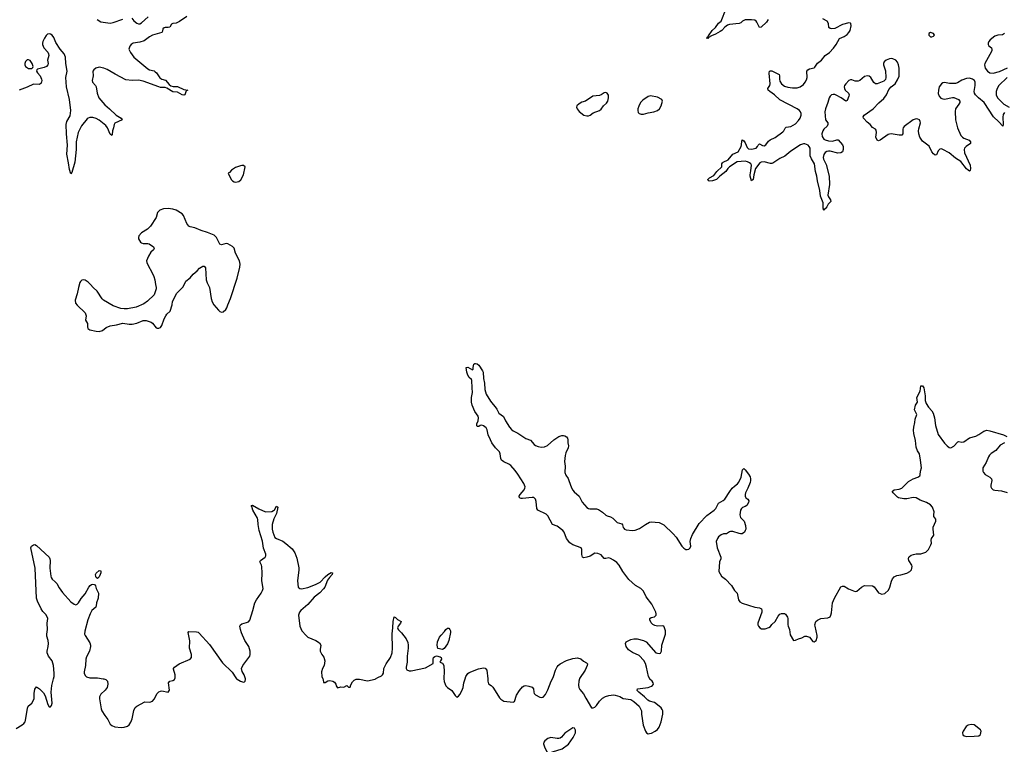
# Model space of a CAD drawing. Header units: inches. Extents: x 1694897 to 1849880, y 907231 to 1017944.
# Tile 73 of 171: x 1753916 to 1766473, y 929164 to 938408. Entities that reach past the tile are written whole.
import ezdxf

# ---------------------------------------------------------------- set-up
doc = ezdxf.new("R2010")
doc.units = ezdxf.units.IN
doc.header["$MEASUREMENT"] = 0
for name, color, linetype in [('B7952', 7, 'Continuous'), ('B7953', 7, 'Continuous'), ('B7962', 7, 'Continuous'), ('B7963', 7, 'Continuous')]:
    doc.layers.add(name, color=color, linetype=linetype)

msp = doc.modelspace()

# ---------------------------------------------------------------- linework, layer by layer
at = {"layer": 'B7952', "color": 6, "elevation": 800}
for points in [[(1753870, 929365), (1753947, 929413), (1753969, 929431), (1753985, 929450), (1753992, 929468), (1754014, 929626), (1754022, 929650), (1754072, 929688), (1754094, 929726), (1754099, 929750), (1754100, 929810), (1754110, 929866), (1754130, 929899), (1754170, 929872), (1754221, 929821), (1754242, 929782), (1754273, 929670), (1754290, 929644), (1754310, 929643), (1754322, 929658), (1754329, 929690), (1754317, 929830), (1754327, 929913), (1754347, 930000)], [(1754981, 930000), (1754990, 929999), (1755016, 929990), (1755036, 929970), (1755040, 929930), (1755031, 929890), (1755006, 929854), (1754950, 929803), (1754935, 929770), (1754935, 929745), (1754955, 929615), (1754965, 929590), (1755000, 929530), (1755039, 929479), (1755070, 929422), (1755090, 929404), (1755128, 929388), (1755210, 929378), (1755250, 929382), (1755290, 929396), (1755310, 929411), (1755334, 929446), (1755352, 929490), (1755370, 929596), (1755390, 929632), (1755410, 929652), (1755510, 929704), (1755577, 929703), (1755610, 929713), (1755630, 929738), (1755668, 929810), (1755690, 929833), (1755710, 929842), (1755730, 929844), (1755809, 929831), (1755820, 929840), (1755825, 929855), (1755813, 929950), (1755829, 929970), (1755870, 929978), (1755890, 929989), (1755895, 930000)], [(1756683, 930000), (1756690, 929993), (1756730, 929970), (1756770, 929955), (1756781, 929959), (1756793, 929970), (1756796, 929990), (1756795, 930000)], [(1757781, 930000), (1757785, 929990), (1757792, 929952), (1757810, 929951), (1757845, 929975), (1757870, 929979), (1757911, 929970), (1757930, 929956), (1757946, 929930), (1757951, 929910), (1757970, 929885), (1758010, 929898), (1758050, 929894), (1758090, 929912), (1758110, 929894), (1758130, 929894), (1758138, 929922), (1758161, 929959), (1758180, 929980), (1758207, 929993), (1758250, 929996), (1758352, 929972), (1758450, 929997), (1758454, 930000)], [(1759325, 930000), (1759330, 929967), (1759341, 929930), (1759351, 929911), (1759370, 929890), (1759429, 929849), (1759470, 929786), (1759490, 929766), (1759510, 929777), (1759530, 929801), (1759556, 929844), (1759572, 929888), (1759582, 929950), (1759596, 930000)], [(1759885, 930000), (1759888, 929968), (1759896, 929936), (1759930, 929915), (1759950, 929891), (1760000, 929811)]]:
    msp.add_lwpolyline(points, dxfattribs=at)
at = {"layer": 'B7953', "color": 6, "elevation": 800}
for points in [[(1756047, 938450), (1755954, 938386), (1755910, 938363), (1755870, 938357), (1755854, 938350), (1755829, 938311), (1755810, 938306), (1755770, 938309), (1755757, 938303), (1755741, 938290), (1755738, 938262), (1755730, 938244), (1755610, 938211), (1755570, 938188), (1755503, 938137), (1755450, 938119), (1755364, 938110), (1755336, 938090), (1755319, 938070), (1755308, 938032), (1755327, 937990), (1755372, 937930), (1755550, 937780), (1755570, 937770), (1755630, 937754), (1755644, 937744), (1755660, 937730), (1755704, 937664), (1755728, 937650), (1755774, 937634), (1755822, 937582), (1755844, 937564), (1755875, 937555), (1755930, 937555), (1756010, 937516), (1756059, 937510), (1756041, 937499), (1756020, 937450), (1756010, 937445), (1755990, 937450), (1755930, 937481), (1755870, 937488), (1755794, 937534), (1755770, 937542), (1755710, 937543), (1755689, 937549), (1755490, 937625), (1755430, 937636), (1755350, 937632), (1755270, 937641), (1755132, 937712), (1755030, 937773), (1754991, 937790), (1754930, 937800), (1754886, 937790), (1754861, 937770), (1754849, 937750), (1754854, 937690), (1754840, 937630), (1754846, 937610), (1754881, 937570), (1754892, 937550), (1754905, 937470), (1754925, 937410), (1755000, 937320), (1755063, 937270), (1755148, 937188), (1755208, 937150), (1755222, 937130), (1755130, 937089), (1755120, 937070), (1755114, 937030), (1755101, 936990), (1755096, 936944), (1755090, 936930), (1755070, 936948), (1755034, 937030), (1755016, 937056), (1754930, 937127), (1754890, 937149), (1754850, 937158), (1754810, 937159), (1754790, 937152), (1754778, 937142), (1754705, 937055), (1754661, 936970), (1754638, 936850), (1754635, 936750), (1754618, 936590), (1754581, 936459), (1754570, 936441), (1754550, 936495), (1754540, 936580), (1754516, 936690), (1754527, 936807), (1754511, 936950), (1754509, 937071), (1754519, 937110), (1754558, 937182), (1754567, 937250), (1754553, 937390), (1754511, 937551), (1754506, 937670), (1754521, 937750), (1754505, 937850), (1754499, 937930), (1754483, 937970), (1754433, 938030), (1754378, 938118), (1754350, 938179), (1754330, 938208), (1754310, 938223), (1754290, 938227), (1754270, 938221), (1754254, 938206), (1754232, 938170), (1754211, 938130), (1754206, 938110), (1754206, 938090), (1754224, 938050), (1754273, 937993), (1754285, 937970), (1754286, 937950), (1754272, 937890), (1754277, 937850), (1754274, 937830), (1754256, 937810), (1754230, 937797), (1754144, 937776), (1754134, 937766), (1754130, 937750), (1754141, 937730), (1754176, 937690), (1754196, 937650), (1754199, 937630), (1754190, 937596), (1754170, 937580), (1754090, 937586), (1754010, 937545), (1753910, 937510)], [(1754903, 938410), (1754950, 938381), (1755070, 938364), (1755110, 938372), (1755230, 938416)], [(1755346, 938426), (1755370, 938393), (1755410, 938362), (1755430, 938354), (1755450, 938356), (1755470, 938367), (1755556, 938444)], [(1760000, 932927), (1759984, 932944), (1759937, 933010), (1759922, 933050), (1759889, 933110), (1759877, 933177), (1759863, 933203), (1759830, 933228), (1759810, 933233), (1759790, 933229), (1759770, 933218), (1759750, 933218), (1759747, 933227), (1759747, 933250), (1759764, 933290), (1759768, 933330), (1759761, 933350), (1759720, 933410), (1759685, 933490), (1759676, 933530), (1759676, 933590), (1759692, 933650), (1759685, 933710), (1759683, 933803), (1759678, 933818), (1759650, 933843), (1759630, 933872), (1759619, 933910), (1759610, 933970), (1759630, 933976), (1759690, 933942), (1759698, 933950), (1759698, 933970), (1759708, 934012), (1759720, 934020), (1759730, 934022), (1759750, 934016), (1759770, 933999), (1759820, 933930), (1759828, 933910), (1759832, 933830), (1759845, 933770), (1759848, 933688), (1759863, 933630), (1759921, 933541), (1759993, 933450), (1760000, 933438)], [(1756795, 930000), (1756793, 930010), (1756779, 930050), (1756754, 930094), (1756745, 930130), (1756763, 930170), (1756850, 930290), (1756856, 930310), (1756856, 930350), (1756837, 930410), (1756786, 930490), (1756745, 930585), (1756730, 930630), (1756724, 930670), (1756732, 930688), (1756750, 930702), (1756810, 930716), (1756832, 930728), (1756851, 930749), (1756891, 930870), (1756914, 930970), (1756934, 931006), (1756995, 931090), (1757013, 931127), (1757019, 931150), (1757006, 931250), (1757009, 931349), (1757003, 931430), (1757000, 931450), (1756978, 931490), (1756987, 931510), (1757046, 931550), (1757055, 931570), (1757053, 931590), (1757024, 931664), (1757014, 931754), (1756971, 931890), (1756958, 931970), (1756955, 932030), (1756948, 932050), (1756888, 932150), (1756877, 932197), (1756870, 932210), (1756887, 932213), (1756967, 932167), (1757050, 932128), (1757130, 932133), (1757154, 932146), (1757164, 932156), (1757190, 932201), (1757206, 932190), (1757190, 932110), (1757158, 932042), (1757137, 931970), (1757136, 931910), (1757143, 931870), (1757170, 931804), (1757189, 931789), (1757270, 931755), (1757310, 931727), (1757390, 931659), (1757426, 931606), (1757450, 931537), (1757475, 931415), (1757475, 931390), (1757457, 931250), (1757469, 931169), (1757487, 931150), (1757510, 931146), (1757590, 931164), (1757690, 931202), (1757746, 931234), (1757810, 931302), (1757847, 931330), (1757890, 931356), (1757907, 931350), (1757901, 931330), (1757867, 931293), (1757843, 931257), (1757806, 931170), (1757792, 931148), (1757745, 931095), (1757670, 931039), (1757592, 930948), (1757502, 930870), (1757484, 930850), (1757472, 930810), (1757487, 930670), (1757516, 930610), (1757568, 930550), (1757590, 930532), (1757693, 930490), (1757738, 930458), (1757756, 930430), (1757748, 930372), (1757750, 930350), (1757770, 930310), (1757795, 930275), (1757806, 930230), (1757797, 930170), (1757776, 930130), (1757764, 930090), (1757769, 930031), (1757781, 930000)], [(1754347, 930000), (1754354, 930030), (1754356, 930070), (1754349, 930169), (1754329, 930230), (1754283, 930290), (1754266, 930330), (1754266, 930350), (1754279, 930410), (1754282, 930450), (1754279, 930490), (1754263, 930543), (1754261, 930570), (1754272, 930630), (1754266, 930710), (1754273, 930770), (1754268, 930790), (1754250, 930820), (1754210, 930860), (1754190, 930892), (1754142, 930990), (1754131, 931030), (1754112, 931410), (1754059, 931670), (1754068, 931690), (1754090, 931709), (1754110, 931711), (1754130, 931698), (1754292, 931550), (1754302, 931530), (1754306, 931510), (1754301, 931410), (1754312, 931310), (1754319, 931290), (1754330, 931270), (1754370, 931238), (1754390, 931215), (1754418, 931158), (1754460, 931100), (1754570, 930983), (1754610, 930950), (1754630, 930944), (1754650, 930952), (1754666, 930970), (1754698, 931022), (1754750, 931085), (1754799, 931170), (1754816, 931190), (1754830, 931201), (1754850, 931207), (1754870, 931201), (1754884, 931184), (1754890, 931150), (1754919, 931090), (1754915, 931030), (1754895, 930970), (1754891, 930930), (1754885, 930915), (1754838, 930870), (1754816, 930830), (1754786, 930750), (1754746, 930606), (1754744, 930570), (1754749, 930550), (1754810, 930460), (1754820, 930430), (1754821, 930410), (1754806, 930350), (1754770, 930281), (1754760, 930250), (1754754, 930170), (1754739, 930090), (1754740, 930070), (1754750, 930042), (1754770, 930025), (1754810, 930014), (1754910, 930010), (1754981, 930000)], [(1758454, 930000), (1758483, 930017), (1758530, 930037), (1758544, 930050), (1758555, 930070), (1758560, 930130), (1758568, 930150), (1758590, 930190), (1758645, 930270), (1758664, 930330), (1758670, 930390), (1758666, 930574), (1758676, 930650), (1758679, 930730), (1758690, 930791), (1758710, 930783), (1758736, 930756), (1758779, 930730), (1758773, 930710), (1758741, 930670), (1758736, 930650), (1758739, 930639), (1758746, 930626), (1758786, 930586), (1758844, 930510), (1758864, 930464), (1758870, 930430), (1758870, 930390), (1758858, 930290), (1758859, 930210), (1758845, 930150), (1758844, 930130), (1758852, 930112), (1758881, 930102), (1758910, 930102), (1759090, 930140), (1759187, 930193), (1759188, 930250), (1759194, 930270), (1759210, 930286), (1759230, 930292), (1759280, 930280), (1759293, 930270), (1759294, 930250), (1759281, 930230), (1759276, 930210), (1759310, 930199), (1759327, 930170), (1759329, 930090), (1759324, 930010), (1759325, 930000)], [(1755895, 930000), (1755899, 930010), (1755897, 930050), (1755879, 930121), (1755879, 930130), (1755890, 930150), (1755950, 930190), (1756090, 930250), (1756107, 930273), (1756108, 930310), (1756083, 930390), (1756086, 930486), (1756065, 930590), (1756075, 930605), (1756170, 930598), (1756190, 930593), (1756203, 930583), (1756336, 930436), (1756503, 930203), (1756625, 930085), (1756672, 930010), (1756683, 930000)], [(1759596, 930000), (1759604, 930030), (1759630, 930067), (1759650, 930080), (1759768, 930128), (1759830, 930138), (1759854, 930134), (1759875, 930110), (1759885, 930000)]]:
    msp.add_lwpolyline(points, dxfattribs=at)
at = {"layer": 'B7953', "color": 6}
for points, elevation in [([(1754030, 937896), (1754010, 937894), (1753990, 937875), (1753980, 937850), (1753980, 937830), (1753990, 937810), (1754030, 937787), (1754070, 937787), (1754084, 937796), (1754087, 937810), (1754076, 937850), (1754050, 937885)], 800), ([(1756750, 936549), (1756730, 936545), (1756670, 936520), (1756619, 936490), (1756590, 936458), (1756574, 936450), (1756613, 936370), (1756630, 936351), (1756650, 936340), (1756670, 936337), (1756710, 936342), (1756735, 936365), (1756770, 936430), (1756793, 936530), (1756770, 936546)], 900), ([(1755810, 935998), (1755750, 935993), (1755703, 935977), (1755675, 935950), (1755657, 935883), (1755586, 935774), (1755544, 935736), (1755469, 935690), (1755436, 935650), (1755430, 935630), (1755432, 935610), (1755442, 935590), (1755456, 935570), (1755470, 935560), (1755490, 935553), (1755550, 935554), (1755568, 935548), (1755621, 935510), (1755631, 935490), (1755621, 935470), (1755590, 935441), (1755557, 935390), (1755534, 935330), (1755536, 935310), (1755545, 935290), (1755611, 935171), (1755628, 935130), (1755640, 935090), (1755647, 935030), (1755657, 934990), (1755655, 934975), (1755630, 934898), (1755544, 934816), (1755497, 934783), (1755401, 934739), (1755290, 934718), (1755250, 934717), (1755204, 934724), (1755110, 934757), (1754986, 934830), (1754968, 934848), (1754905, 934945), (1754851, 934990), (1754821, 935030), (1754790, 935059), (1754750, 935084), (1754730, 935090), (1754710, 935085), (1754691, 935068), (1754684, 935056), (1754664, 934990), (1754649, 934910), (1754625, 934830), (1754629, 934790), (1754647, 934767), (1754753, 934670), (1754765, 934630), (1754756, 934576), (1754779, 934530), (1754779, 934490), (1754786, 934470), (1754812, 934450), (1754890, 934433), (1754930, 934429), (1754970, 934442), (1755018, 934482), (1755070, 934504), (1755150, 934514), (1755230, 934535), (1755310, 934524), (1755350, 934525), (1755410, 934538), (1755492, 934572), (1755530, 934571), (1755591, 934551), (1755610, 934536), (1755656, 934476), (1755670, 934471), (1755690, 934471), (1755710, 934479), (1755730, 934507), (1755758, 934590), (1755779, 934630), (1755792, 934650), (1755833, 934690), (1755859, 934770), (1755866, 934814), (1755921, 934919), (1756001, 934999), (1756036, 935070), (1756090, 935115), (1756130, 935162), (1756178, 935202), (1756210, 935236), (1756250, 935262), (1756270, 935264), (1756284, 935244), (1756294, 935090), (1756305, 935050), (1756335, 934990), (1756356, 934850), (1756370, 934807), (1756390, 934771), (1756450, 934701), (1756470, 934684), (1756490, 934675), (1756510, 934679), (1756545, 934710), (1756558, 934730), (1756569, 934770), (1756603, 934850), (1756690, 935110), (1756725, 935250), (1756728, 935290), (1756720, 935330), (1756668, 935430), (1756651, 935491), (1756630, 935515), (1756570, 935549), (1756550, 935553), (1756490, 935536), (1756470, 935545), (1756426, 935630), (1756398, 935658), (1756312, 935692), (1756230, 935717), (1756150, 935753), (1756090, 935765), (1756075, 935775), (1756048, 935808), (1756005, 935910), (1755987, 935930), (1755910, 935977), (1755870, 935992)], 900), ([(1754910, 931277), (1754890, 931290), (1754885, 931305), (1754884, 931330), (1754890, 931346), (1754930, 931379), (1754950, 931376), (1754950, 931350), (1754943, 931330), (1754930, 931301)], 800), ([(1759310, 930373), (1759248, 930388), (1759239, 930430), (1759244, 930470), (1759270, 930530), (1759290, 930558), (1759335, 930605), (1759350, 930630), (1759370, 930646), (1759390, 930644), (1759401, 930630), (1759408, 930610), (1759409, 930590), (1759389, 930490), (1759370, 930445), (1759330, 930387)], 800)]:
    msp.add_lwpolyline(points, close=True, dxfattribs=dict(at, elevation=elevation))
at = {"layer": 'B7962', "color": 6, "elevation": 800}
for points in [[(1760000, 929811), (1760035, 929755), (1760050, 929739), (1760090, 929715), (1760210, 929702), (1760228, 929712), (1760251, 929790), (1760290, 929852), (1760330, 929897), (1760350, 929909), (1760370, 929912), (1760410, 929907), (1760453, 929893), (1760470, 929870), (1760472, 929830), (1760479, 929810), (1760495, 929795), (1760550, 929765), (1760570, 929760), (1760590, 929765), (1760620, 929800), (1760650, 929857), (1760692, 929968), (1760709, 930000)], [(1761055, 930000), (1761046, 929970), (1761043, 929917), (1761048, 929890), (1761061, 929861), (1761107, 929807), (1761134, 929754), (1761210, 929631), (1761230, 929631), (1761250, 929639), (1761270, 929657), (1761310, 929713), (1761349, 929751), (1761387, 929773), (1761430, 929787), (1761487, 929793), (1761511, 929792), (1761570, 929775), (1761610, 929750), (1761710, 929736), (1761750, 929710), (1761815, 929650), (1761835, 929615), (1761844, 929590), (1761845, 929550), (1761868, 929410), (1761897, 929330), (1761910, 929311), (1761930, 929299), (1761950, 929301), (1761974, 929306), (1762022, 929330), (1762050, 929351), (1762070, 929383), (1762097, 929450), (1762119, 929550), (1762116, 929590), (1762108, 929610), (1762096, 929630), (1762030, 929684), (1762010, 929697), (1761950, 929715), (1761927, 929727), (1761884, 929770), (1761810, 929830), (1761792, 929850), (1761795, 929870), (1761930, 929890), (1761975, 929905), (1761987, 929913), (1761998, 929930), (1761995, 929950), (1761982, 929970), (1761954, 929994), (1761951, 930000)]]:
    msp.add_lwpolyline(points, dxfattribs=at)
for points in [[(1760970, 929373), (1760870, 929304), (1760826, 929254), (1760810, 929242), (1760790, 929236), (1760770, 929236), (1760690, 929249), (1760650, 929237), (1760615, 929210), (1760602, 929190), (1760598, 929170), (1760609, 929130), (1760635, 929075), (1760650, 929058), (1760670, 929054), (1760710, 929066), (1760834, 929106), (1760916, 929164), (1760976, 929250), (1761003, 929310), (1761003, 929343), (1760990, 929369)], [(1766050, 929415), (1766010, 929407), (1765986, 929390), (1765948, 929330), (1765939, 929310), (1765945, 929285), (1765961, 929270), (1765990, 929264), (1766090, 929268), (1766146, 929274), (1766170, 929287), (1766176, 929330), (1766169, 929350), (1766090, 929411)]]:
    msp.add_lwpolyline(points, close=True, dxfattribs=at)
at = {"layer": 'B7963', "color": 6, "elevation": 800}
for points in [[(1763461, 938410), (1763442, 938378), (1763370, 938312), (1763350, 938308), (1763318, 938378), (1763309, 938389), (1763290, 938400), (1763250, 938406), (1763170, 938407), (1763133, 938390), (1763111, 938369), (1763090, 938358), (1762970, 938347), (1762941, 938339), (1762907, 938313), (1762870, 938270), (1762850, 938255), (1762790, 938222), (1762737, 938203), (1762700, 938180), (1762690, 938166), (1762674, 938170), (1762685, 938175), (1762688, 938190), (1762700, 938200), (1762749, 938271), (1762791, 938309), (1762830, 938362), (1762862, 938390), (1762925, 938550)], [(1766477, 937223), (1766460, 937200), (1766455, 937165), (1766460, 937070), (1766452, 937048), (1766404, 937104), (1766333, 937170), (1766218, 937350), (1766145, 937410), (1766105, 937450), (1766094, 937470), (1766090, 937490), (1766103, 937570), (1766102, 937610), (1766091, 937630), (1766069, 937650), (1766030, 937663), (1765990, 937658), (1765930, 937636), (1765878, 937602), (1765850, 937593), (1765773, 937593), (1765710, 937605), (1765690, 937602), (1765670, 937590), (1765643, 937550), (1765632, 937510), (1765628, 937468), (1765640, 937430), (1765665, 937405), (1765690, 937396), (1765710, 937395), (1765810, 937414), (1765830, 937414), (1765888, 937388), (1765907, 937370), (1765904, 937350), (1765893, 937330), (1765850, 937270), (1765845, 937235), (1765850, 937128), (1765874, 937030), (1765919, 936930), (1765938, 936910), (1765958, 936898), (1766026, 936870), (1766041, 936850), (1766041, 936830), (1765985, 936790), (1765967, 936770), (1765959, 936750), (1765964, 936710), (1766037, 936550), (1766041, 936510), (1766037, 936483), (1766030, 936474), (1766010, 936486), (1765990, 936506), (1765920, 936600), (1765850, 936641), (1765770, 936707), (1765690, 936751), (1765670, 936758), (1765650, 936756), (1765630, 936733), (1765610, 936683), (1765590, 936681), (1765570, 936695), (1765550, 936723), (1765514, 936794), (1765430, 936860), (1765397, 936910), (1765384, 936950), (1765380, 936990), (1765383, 937017), (1765404, 937090), (1765401, 937110), (1765390, 937128), (1765370, 937139), (1765350, 937141), (1765309, 937131), (1765196, 937044), (1765185, 937030), (1765180, 937010), (1765180, 936950), (1765167, 936933), (1765130, 936934), (1765030, 936952), (1765010, 936949), (1764990, 936941), (1764890, 936870), (1764870, 936861), (1764850, 936871), (1764834, 936910), (1764843, 936970), (1764838, 936998), (1764829, 937010), (1764790, 937033), (1764763, 937070), (1764722, 937102), (1764679, 937150), (1764671, 937170), (1764684, 937190), (1764800, 937270), (1764872, 937348), (1764937, 937403), (1764970, 937450), (1765001, 937519), (1765029, 937551), (1765079, 937590), (1765110, 937641), (1765130, 937688), (1765133, 937710), (1765132, 937790), (1765124, 937830), (1765110, 937864), (1765090, 937890), (1765050, 937910), (1765030, 937913), (1765010, 937910), (1764967, 937890), (1764942, 937870), (1764931, 937850), (1764932, 937830), (1764956, 937756), (1764961, 937670), (1764956, 937644), (1764938, 937622), (1764850, 937590), (1764830, 937591), (1764807, 937607), (1764770, 937671), (1764750, 937686), (1764730, 937691), (1764690, 937681), (1764630, 937630), (1764610, 937622), (1764570, 937625), (1764530, 937641), (1764510, 937642), (1764490, 937631), (1764452, 937590), (1764434, 937570), (1764429, 937550), (1764433, 937530), (1764445, 937510), (1764487, 937470), (1764494, 937450), (1764490, 937430), (1764470, 937378), (1764450, 937368), (1764391, 937411), (1764330, 937446), (1764310, 937453), (1764290, 937453), (1764270, 937447), (1764250, 937430), (1764239, 937410), (1764224, 937350), (1764192, 937270), (1764186, 937230), (1764192, 937132), (1764221, 937090), (1764224, 937070), (1764213, 937050), (1764172, 937010), (1764159, 936990), (1764146, 936950), (1764150, 936918), (1764170, 936885), (1764190, 936874), (1764230, 936862), (1764281, 936859), (1764336, 936876), (1764356, 936876), (1764411, 936810), (1764417, 936790), (1764418, 936750), (1764410, 936723), (1764390, 936708), (1764350, 936705), (1764250, 936730), (1764230, 936731), (1764210, 936727), (1764190, 936715), (1764170, 936686), (1764163, 936650), (1764165, 936630), (1764199, 936559), (1764240, 936410), (1764244, 936304), (1764222, 936170), (1764229, 936149), (1764257, 936110), (1764261, 936090), (1764225, 936055), (1764210, 936020), (1764190, 935993), (1764175, 935985), (1764170, 935974), (1764163, 936003), (1764162, 936070), (1764130, 936158), (1764120, 936230), (1764091, 936350), (1764083, 936410), (1764065, 936470), (1764051, 936570), (1764013, 936633), (1763998, 936670), (1763996, 936770), (1763986, 936790), (1763970, 936807), (1763930, 936826), (1763910, 936826), (1763874, 936810), (1763750, 936730), (1763674, 936666), (1763610, 936635), (1763522, 936578), (1763510, 936573), (1763490, 936574), (1763410, 936596), (1763370, 936591), (1763357, 936583), (1763301, 936510), (1763278, 936430), (1763270, 936370), (1763250, 936350), (1763232, 936410), (1763231, 936430), (1763242, 936478), (1763247, 936550), (1763239, 936570), (1763223, 936583), (1763196, 936596), (1763170, 936602), (1763066, 936594), (1762968, 936532), (1762949, 936511), (1762923, 936470), (1762847, 936413), (1762802, 936370), (1762750, 936350), (1762710, 936349), (1762697, 936357), (1762691, 936370), (1762715, 936390), (1762770, 936421), (1762808, 936472), (1762869, 936530), (1762871, 936570), (1762879, 936581), (1762889, 936590), (1762950, 936621), (1763011, 936690), (1763077, 936723), (1763117, 936790), (1763122, 936810), (1763124, 936856), (1763130, 936875), (1763150, 936862), (1763170, 936838), (1763195, 936775), (1763210, 936761), (1763250, 936756), (1763310, 936768), (1763326, 936790), (1763332, 936808), (1763350, 936822), (1763390, 936802), (1763410, 936798), (1763430, 936813), (1763464, 936856), (1763485, 936875), (1763550, 936905), (1763650, 936977), (1763663, 936990), (1763678, 937022), (1763690, 937036), (1763750, 937046), (1763810, 937081), (1763850, 937122), (1763870, 937150), (1763883, 937190), (1763882, 937210), (1763875, 937230), (1763860, 937250), (1763832, 937270), (1763610, 937386), (1763541, 937450), (1763483, 937490), (1763463, 937510), (1763458, 937530), (1763483, 937570), (1763485, 937590), (1763474, 937726), (1763480, 937750), (1763490, 937757), (1763510, 937756), (1763600, 937710), (1763607, 937690), (1763604, 937650), (1763610, 937622), (1763630, 937590), (1763670, 937560), (1763710, 937546), (1763770, 937540), (1763830, 937540), (1763870, 937551), (1763910, 937581), (1763933, 937610), (1763950, 937641), (1763959, 937670), (1763960, 937690), (1763953, 937730), (1763955, 937750), (1763969, 937770), (1763990, 937782), (1764046, 937794), (1764058, 937802), (1764090, 937855), (1764143, 937890), (1764189, 937950), (1764244, 937990), (1764294, 938046), (1764327, 938090), (1764370, 938167), (1764430, 938193), (1764470, 938219), (1764490, 938242), (1764505, 938270), (1764520, 938330), (1764517, 938357), (1764510, 938364), (1764490, 938366), (1764410, 938345), (1764310, 938295), (1764271, 938291), (1764250, 938294), (1764234, 938310), (1764230, 938359), (1764212, 938390), (1764157, 938417)], [(1766474, 938230), (1766450, 938216), (1766390, 938212), (1766350, 938199), (1766291, 938150), (1766275, 938130), (1766266, 938110), (1766268, 938090), (1766276, 938076), (1766308, 938048), (1766315, 938030), (1766312, 938010), (1766290, 937962), (1766224, 937850), (1766220, 937830), (1766229, 937790), (1766257, 937750), (1766290, 937729), (1766330, 937726), (1766410, 937747), (1766512, 937792)], [(1766510, 937669), (1766404, 937570), (1766381, 937530), (1766371, 937490), (1766369, 937450), (1766384, 937410), (1766468, 937328), (1766533, 937290)], [(1760000, 933438), (1760027, 933390), (1760085, 933345), (1760110, 933290), (1760162, 933210), (1760190, 933178), (1760210, 933163), (1760270, 933134), (1760370, 933066), (1760430, 933045), (1760477, 932990), (1760496, 932976), (1760530, 932962), (1760566, 932954), (1760610, 932958), (1760645, 932975), (1760729, 933050), (1760790, 933090), (1760830, 933102), (1760850, 933102), (1760870, 933099), (1760888, 933088), (1760901, 933070), (1760907, 933050), (1760905, 933010), (1760916, 932970), (1760910, 932945), (1760879, 932881), (1760872, 932850), (1760864, 932770), (1760871, 932710), (1760870, 932630), (1760879, 932599), (1760910, 932554), (1760921, 932530), (1760955, 932435), (1760970, 932406), (1760986, 932386), (1761053, 932330), (1761090, 932253), (1761150, 932184), (1761170, 932170), (1761187, 932167), (1761270, 932168), (1761299, 932159), (1761347, 932127), (1761390, 932087), (1761410, 932077), (1761450, 932067), (1761482, 932050), (1761535, 931995), (1761595, 931975), (1761605, 931965), (1761612, 931930), (1761619, 931919), (1761629, 931909), (1761650, 931899), (1761729, 931891), (1761764, 931896), (1761822, 931918), (1761896, 931970), (1761950, 931996), (1761970, 932000), (1762070, 931995), (1762130, 931964), (1762250, 931850), (1762288, 931808), (1762361, 931690), (1762384, 931664), (1762410, 931649), (1762430, 931647), (1762450, 931652), (1762468, 931670), (1762474, 931690), (1762468, 931750), (1762473, 931790), (1762498, 931842), (1762580, 931980), (1762679, 932081), (1762774, 932150), (1762792, 932170), (1762830, 932238), (1762886, 932274), (1762908, 932292), (1762971, 932389), (1763004, 932430), (1763030, 932457), (1763072, 932488), (1763089, 932510), (1763116, 932570), (1763135, 932665), (1763150, 932681), (1763170, 932665), (1763212, 932610), (1763230, 932574), (1763235, 932550), (1763236, 932530), (1763230, 932502), (1763203, 932430), (1763173, 932370), (1763169, 932349), (1763169, 932329), (1763176, 932310), (1763201, 932290), (1763214, 932270), (1763211, 932250), (1763189, 932211), (1763170, 932198), (1763134, 932186), (1763122, 932170), (1763110, 932149), (1763101, 932090), (1763110, 932059), (1763157, 932010), (1763174, 931954), (1763176, 931910), (1763170, 931890), (1763158, 931870), (1763130, 931850), (1763110, 931847), (1763090, 931851), (1763010, 931877), (1762983, 931877), (1762967, 931873), (1762931, 931850), (1762890, 931847), (1762863, 931837), (1762830, 931810), (1762816, 931790), (1762800, 931750), (1762809, 931669), (1762856, 931550), (1762856, 931530), (1762841, 931490), (1762831, 931370), (1762865, 931310), (1762918, 931270), (1762992, 931190), (1763030, 931128), (1763064, 931090), (1763085, 931005), (1763101, 930981), (1763130, 930964), (1763290, 930915), (1763350, 930904), (1763376, 930890), (1763382, 930870), (1763379, 930850), (1763331, 930710), (1763328, 930690), (1763336, 930670), (1763353, 930650), (1763378, 930638), (1763425, 930635), (1763470, 930652), (1763490, 930665), (1763508, 930692), (1763550, 930730), (1763590, 930799), (1763610, 930822), (1763630, 930833), (1763670, 930831), (1763683, 930823), (1763706, 930786), (1763710, 930770), (1763710, 930690), (1763715, 930670), (1763735, 930630), (1763742, 930562), (1763786, 930490), (1763810, 930491), (1763850, 930510), (1763890, 930521), (1763930, 930542), (1763950, 930542), (1763990, 930530), (1764030, 930476), (1764050, 930471), (1764072, 930488), (1764087, 930530), (1764086, 930554), (1764060, 930670), (1764058, 930690), (1764070, 930730), (1764090, 930748), (1764132, 930768), (1764223, 930777), (1764250, 930791), (1764262, 930810), (1764270, 930842), (1764281, 930970), (1764308, 931030), (1764390, 931172), (1764410, 931183), (1764430, 931183), (1764486, 931146), (1764570, 931113), (1764590, 931116), (1764650, 931169), (1764690, 931190), (1764790, 931185), (1764814, 931174), (1764870, 931098), (1764890, 931086), (1764910, 931081), (1764950, 931089), (1764994, 931130), (1765011, 931169), (1765034, 931246), (1765047, 931273), (1765070, 931302), (1765104, 931316), (1765155, 931325), (1765230, 931347), (1765270, 931368), (1765288, 931390), (1765296, 931430), (1765292, 931450), (1765256, 931510), (1765251, 931530), (1765256, 931550), (1765262, 931558), (1765285, 931575), (1765315, 931585), (1765350, 931593), (1765410, 931595), (1765470, 931614), (1765508, 931650), (1765536, 931710), (1765544, 931730), (1765542, 931770), (1765546, 931790), (1765573, 931830), (1765564, 931910), (1765567, 931933), (1765601, 932010), (1765598, 932038), (1765574, 932070), (1765572, 932090), (1765579, 932130), (1765556, 932190), (1765530, 932218), (1765479, 932250), (1765400, 932280), (1765350, 932308), (1765310, 932311), (1765230, 932297), (1765190, 932295), (1765123, 932310), (1765110, 932316), (1765054, 932370), (1765041, 932390), (1765069, 932410), (1765130, 932419), (1765168, 932432), (1765250, 932515), (1765310, 932552), (1765370, 932573), (1765396, 932590), (1765399, 932601), (1765405, 932650), (1765418, 932690), (1765406, 932790), (1765391, 932870), (1765367, 932907), (1765350, 932956), (1765340, 933040), (1765318, 933130), (1765313, 933173), (1765317, 933210), (1765331, 933270), (1765334, 933310), (1765358, 933370), (1765327, 933430), (1765342, 933490), (1765366, 933530), (1765356, 933590), (1765400, 933670), (1765410, 933735), (1765430, 933737), (1765445, 933710), (1765462, 933610), (1765464, 933550), (1765477, 933510), (1765506, 933466), (1765550, 933419), (1765565, 933390), (1765581, 933330), (1765597, 933230), (1765630, 933115), (1765710, 933005), (1765743, 932970), (1765768, 932950), (1765790, 932947), (1765830, 932968), (1765879, 933021), (1765894, 933026), (1765930, 933020), (1765958, 933022), (1766030, 933073), (1766110, 933096), (1766150, 933116), (1766210, 933157), (1766250, 933170), (1766290, 933163), (1766462, 933110), (1766507, 933090)], [(1766476, 933010), (1766420, 932980), (1766364, 932910), (1766307, 932873), (1766286, 932854), (1766270, 932829), (1766242, 932758), (1766201, 932690), (1766199, 932650), (1766209, 932630), (1766230, 932607), (1766290, 932570), (1766310, 932550), (1766313, 932530), (1766300, 932470), (1766302, 932450), (1766310, 932430), (1766331, 932412), (1766350, 932405), (1766436, 932396), (1766510, 932378)], [(1761951, 930000), (1761935, 930030), (1761910, 930149), (1761895, 930195), (1761874, 930234), (1761818, 930298), (1761730, 930336), (1761682, 930370), (1761649, 930410), (1761641, 930450), (1761649, 930471), (1761710, 930499), (1761750, 930510), (1761790, 930510), (1761870, 930488), (1761907, 930470), (1762029, 930329), (1762070, 930322), (1762090, 930327), (1762103, 930350), (1762104, 930430), (1762151, 930570), (1762153, 930610), (1762140, 930650), (1762129, 930669), (1762114, 930674), (1762050, 930669), (1762018, 930678), (1761990, 930691), (1761970, 930714), (1761953, 930750), (1761953, 930770), (1761970, 930781), (1762011, 930790), (1762031, 930810), (1762035, 930830), (1762030, 930850), (1761977, 930950), (1761907, 931047), (1761870, 931119), (1761836, 931150), (1761768, 931188), (1761685, 931265), (1761606, 931370), (1761560, 931450), (1761530, 931482), (1761490, 931513), (1761450, 931536), (1761430, 931541), (1761390, 931533), (1761370, 931536), (1761330, 931579), (1761290, 931600), (1761250, 931602), (1761190, 931564), (1761150, 931550), (1761110, 931544), (1761094, 931550), (1761084, 931584), (1761087, 931650), (1761076, 931670), (1760970, 931708), (1760934, 931734), (1760891, 931790), (1760858, 931870), (1760842, 931890), (1760770, 931946), (1760710, 931970), (1760650, 932077), (1760630, 932100), (1760525, 932150), (1760512, 932170), (1760501, 932261), (1760492, 932292), (1760483, 932303), (1760472, 932312), (1760453, 932313), (1760330, 932301), (1760310, 932301), (1760289, 932310), (1760287, 932330), (1760298, 932350), (1760351, 932409), (1760359, 932430), (1760362, 932450), (1760345, 932490), (1760270, 932610), (1760236, 932656), (1760179, 932719), (1760156, 932736), (1760089, 932769), (1760061, 932790), (1760051, 932810), (1760045, 932870), (1760033, 932893), (1760000, 932927)], [(1760709, 930000), (1760725, 930030), (1760748, 930110), (1760769, 930151), (1760784, 930170), (1760810, 930191), (1760890, 930234), (1760970, 930260), (1761030, 930265), (1761073, 930253), (1761106, 930226), (1761144, 930204), (1761156, 930190), (1761152, 930170), (1761128, 930110), (1761056, 930004), (1761055, 930000)]]:
    msp.add_lwpolyline(points, dxfattribs=at)
at = {"layer": 'B7963', "color": 6}
for points, elevation in [([(1765530, 938243), (1765510, 938233), (1765510, 938209), (1765530, 938190), (1765550, 938189), (1765570, 938198), (1765584, 938210), (1765568, 938230)], 800), ([(1761390, 937480), (1761370, 937474), (1761332, 937448), (1761310, 937441), (1761226, 937434), (1761130, 937369), (1761086, 937354), (1761050, 937334), (1761022, 937310), (1761018, 937290), (1761025, 937270), (1761050, 937238), (1761111, 937191), (1761150, 937181), (1761170, 937183), (1761190, 937191), (1761230, 937219), (1761310, 937247), (1761330, 937266), (1761361, 937310), (1761399, 937341), (1761418, 937370), (1761427, 937410), (1761423, 937443), (1761410, 937470)], 900), ([(1761962, 937438), (1761930, 937429), (1761861, 937379), (1761835, 937350), (1761810, 937305), (1761798, 937270), (1761798, 937250), (1761805, 937225), (1761818, 937210), (1761842, 937202), (1761870, 937203), (1761930, 937219), (1762002, 937230), (1762052, 937250), (1762074, 937270), (1762096, 937310), (1762112, 937370), (1762105, 937390), (1762050, 937419)], 900)]:
    msp.add_lwpolyline(points, close=True, dxfattribs=dict(at, elevation=elevation))

doc.saveas('drawing.dxf')
